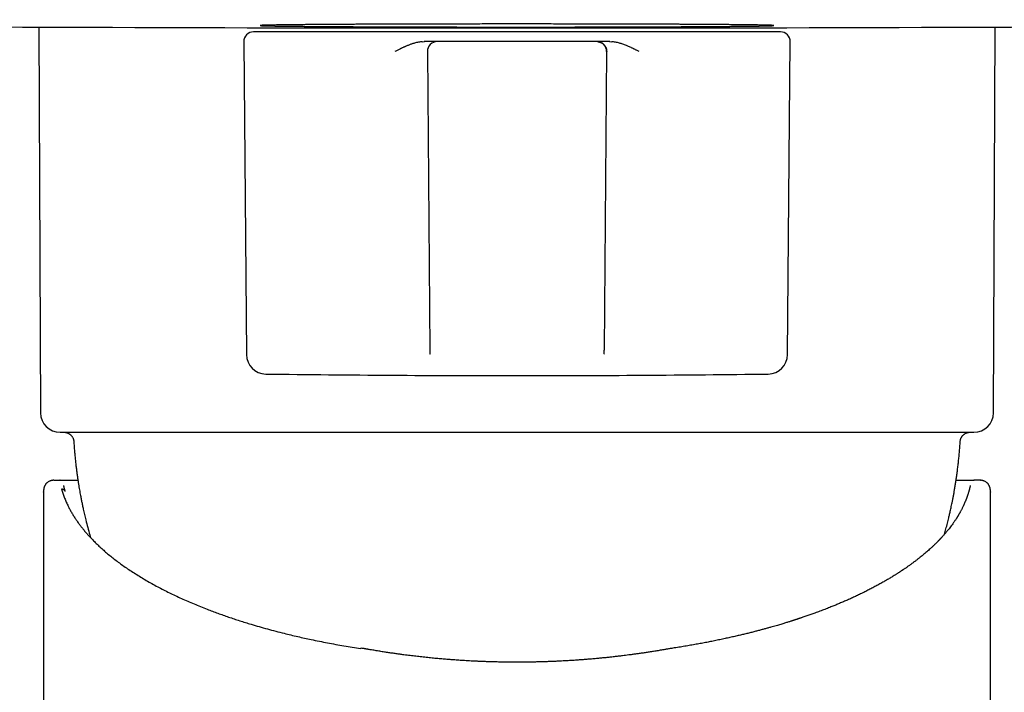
# Model space of a CAD drawing. Header units: millimetres. Extents: x 8 to 532, y 12 to 594.
# Tile 3 of 12: x 246 to 296, y 284 to 318. Entities that reach past the tile are written whole.
import ezdxf

# ---------------------------------------------------------------- set-up
doc = ezdxf.new("R2010")
doc.units = ezdxf.units.MM

msp = doc.modelspace()

# ---------------------------------------------------------------- linework, layer by layer
at = {"color": 7, "linetype": 'Continuous', "lineweight": 30}
for p, q in [((246.675, 317.78), (246.754, 298.029)), ((295.562, 298.029), (295.641, 317.78)), ((271.158, 317.533), (257.662, 317.533)), ((284.653, 317.533), (271.158, 317.533)), ((257.162, 317.029), (257.302, 301.007)), ((266.303, 317.029), (266.415, 317.033)), ((275.249, 317.033), (267.066, 317.033)), ((275.9, 317.033), (276.012, 317.029)), ((285.013, 301.007), (285.153, 317.029)), ((266.566, 316.529), (266.7, 301.231)), ((275.749, 316.529), (275.615, 301.231)), ((266.702, 301.031), (266.702, 301.045)), ((275.613, 301.031), (275.614, 301.045)), ((247.43, 294.583), (247.751, 294.583)), ((247.743, 294.576), (247.742, 294.576)), ((294.566, 294.583), (294.556, 294.583)), ((294.886, 294.583), (294.565, 294.583)), ((294.292, 293.993), (294.291, 293.987)), ((246.91, 293.974), (246.909, 293.975)), ((246.909, 293.974), (246.909, 265.446)), ((295.406, 293.975), (295.406, 293.974)), ((295.406, 265.446), (295.406, 293.974))]:
    msp.add_line(p, q, dxfattribs=at)
for centre, radius, start, end in [((271.158, 6717.733), 6400, 269.3403511, 270), ((271.158, 6717.733), 6400, 270, 270.6596489), ((257.662, 317.033), 0.5, 90, 180.5), ((284.653, 317.033), 0.5, 359.5, 90), ((267.066, 316.533), 0.5, 90, 180.5), ((275.249, 316.533), 0.5, 359.5, 90), ((258.302, 301.016), 1, 180.5, 269.2627), ((284.013, 301.016), 1, 270.7373, 359.5), ((271.158, 1299.933), 1000, 269.262658, 270), ((271.158, 1299.933), 1000, 270, 270.737342), ((247.754, 298.033), 1, 180.2292, 270), ((294.562, 298.033), 1, 270, 359.7708)]:
    msp.add_arc(centre, radius, start, end, dxfattribs=at)
for points, knots in [([(284.308, 317.859), (284.306, 317.86), (284.304, 317.862), (284.282, 317.864), (284.247, 317.867), (284.2, 317.869), (284.141, 317.872), (284.07, 317.874), (283.99, 317.876), (283.9, 317.878), (283.795, 317.881), (283.676, 317.883), (283.541, 317.885), (283.396, 317.888), (283.242, 317.89), (283.08, 317.892), (282.91, 317.894), (282.733, 317.896), (282.543, 317.898), (282.34, 317.9), (282.122, 317.902), (281.9, 317.904), (281.674, 317.906), (281.444, 317.908), (281.212, 317.909), (280.979, 317.911), (280.731, 317.913), (280.47, 317.914), (280.195, 317.916), (279.98, 317.917), (279.827, 317.918), (279.736, 317.919), (279.645, 317.919), (279.555, 317.919), (279.465, 317.92), (279.376, 317.92), (279.206, 317.921), (278.951, 317.922), (278.606, 317.924), (278.255, 317.925), (277.899, 317.926), (277.536, 317.928), (277.147, 317.929), (276.73, 317.93), (276.285, 317.931), (275.834, 317.932), (275.377, 317.933), (274.913, 317.934), (274.444, 317.935), (273.971, 317.936), (273.497, 317.936), (273.025, 317.937), (272.556, 317.937), (272.089, 317.937), (271.623, 317.937), (271.156, 317.937), (270.685, 317.937), (270.211, 317.937), (269.736, 317.937), (269.26, 317.937), (268.788, 317.936), (268.32, 317.936), (267.856, 317.935), (267.395, 317.934), (266.934, 317.933), (266.474, 317.932), (266.016, 317.931), (265.563, 317.93), (265.116, 317.929), (264.715, 317.927), (264.359, 317.926), (264.045, 317.925), (263.805, 317.924), (263.635, 317.923), (263.533, 317.923), (263.431, 317.923), (263.33, 317.922), (263.229, 317.922), (263.129, 317.921), (262.976, 317.921), (262.768, 317.919), (262.506, 317.918), (262.241, 317.917), (261.973, 317.915), (261.705, 317.913), (261.437, 317.912), (261.177, 317.91), (260.926, 317.908), (260.685, 317.906), (260.447, 317.904), (260.214, 317.902), (259.986, 317.9), (259.776, 317.898), (259.582, 317.896), (259.406, 317.894), (259.236, 317.892), (259.073, 317.89), (258.919, 317.888), (258.774, 317.885), (258.639, 317.883), (258.519, 317.881), (258.414, 317.878), (258.322, 317.876), (258.241, 317.874), (258.17, 317.872), (258.112, 317.869), (258.066, 317.867), (258.033, 317.864), (258.012, 317.862), (258.009, 317.86), (258.008, 317.859)], [0, 0, 0, 0, 0.0105265, 0.020911, 0.0311534, 0.0412538, 0.051212, 0.0608542, 0.0703593, 0.0797274, 0.0889584, 0.0992818, 0.1094282, 0.1193976, 0.1291901, 0.1388056, 0.1482442, 0.1575058, 0.1665904, 0.176555, 0.1862976, 0.1958182, 0.2051168, 0.2141935, 0.2230481, 0.2316808, 0.2400915, 0.2496769, 0.2589566, 0.2679308, 0.270884, 0.2738026, 0.2766865, 0.2795357, 0.2823503, 0.2851302, 0.2878755, 0.2981419, 0.3083722, 0.3185664, 0.3287247, 0.3388469, 0.3489331, 0.3607739, 0.3725646, 0.3843054, 0.395996, 0.4078478, 0.4196477, 0.4313958, 0.4430919, 0.4547362, 0.466122, 0.4774578, 0.4887436, 0.4999793, 0.5114226, 0.5229175, 0.5344638, 0.5460616, 0.5577109, 0.5692023, 0.5807434, 0.5923341, 0.6039745, 0.6158776, 0.6278321, 0.6398382, 0.6518957, 0.6640047, 0.6729177, 0.6818583, 0.6908266, 0.6938529, 0.6968823, 0.6999148, 0.7029505, 0.7059893, 0.7090313, 0.7120764, 0.7201153, 0.728444, 0.7370626, 0.745971, 0.7551692, 0.7646572, 0.7744351, 0.7836528, 0.793114, 0.8028188, 0.8127671, 0.8229589, 0.8333942, 0.8424803, 0.8517433, 0.8611832, 0.8708, 0.8805937, 0.8905643, 0.9007118, 0.9110361, 0.9204371, 0.9299801, 0.9396651, 0.9494921, 0.9594611, 0.9693903, 0.9794566, 0.9896598, 1, 1, 1, 1]), ([(258.008, 317.859), (258.01, 317.858), (258.014, 317.856), (258.045, 317.853), (258.094, 317.85), (258.163, 317.847), (258.248, 317.845), (258.35, 317.842), (258.467, 317.839), (258.599, 317.837), (258.752, 317.834), (258.927, 317.831), (259.125, 317.829), (259.339, 317.826), (259.567, 317.823), (259.808, 317.821), (260.061, 317.819), (260.324, 317.816), (260.611, 317.814), (260.921, 317.812), (261.255, 317.809), (261.598, 317.807), (261.948, 317.805), (262.305, 317.803), (262.667, 317.801), (263.052, 317.799), (263.461, 317.797), (263.893, 317.795), (264.326, 317.793), (264.757, 317.792), (265.186, 317.79), (265.619, 317.789), (266.054, 317.787), (266.387, 317.787), (266.609, 317.786), (266.722, 317.786), (266.834, 317.786), (266.941, 317.785), (267.029, 317.785), (267.273, 317.785), (267.658, 317.784), (268.203, 317.783), (268.716, 317.783), (269.215, 317.782), (269.699, 317.782), (270.185, 317.781), (270.671, 317.781), (271.196, 317.781), (271.761, 317.781), (272.364, 317.782), (272.967, 317.782), (273.516, 317.783), (274.012, 317.783), (274.456, 317.784), (274.77, 317.784), (274.972, 317.785), (275.07, 317.785), (275.192, 317.785), (275.323, 317.785), (275.499, 317.786), (275.72, 317.786), (276.056, 317.787), (276.468, 317.788), (276.93, 317.79), (277.373, 317.791), (277.797, 317.793), (278.222, 317.794), (278.646, 317.796), (279.069, 317.798), (279.468, 317.8), (279.843, 317.802), (280.195, 317.804), (280.54, 317.806), (280.879, 317.808), (281.21, 317.81), (281.532, 317.813), (281.843, 317.815), (282.143, 317.818), (282.429, 317.82), (282.7, 317.823), (282.956, 317.826), (283.194, 317.829), (283.414, 317.832), (283.604, 317.835), (283.768, 317.838), (283.906, 317.841), (284.026, 317.844), (284.127, 317.847), (284.206, 317.85), (284.264, 317.853), (284.301, 317.856), (284.305, 317.858), (284.308, 317.859)], [0, 0, 0, 0, 0.012585, 0.025028, 0.037329, 0.049489, 0.061506, 0.073171, 0.0847, 0.096091, 0.107346, 0.11997, 0.132416, 0.144686, 0.15678, 0.168697, 0.180437, 0.192001, 0.203388, 0.216185, 0.228751, 0.241087, 0.253193, 0.265067, 0.276711, 0.288124, 0.301148, 0.313858, 0.326253, 0.338335, 0.350103, 0.361556, 0.373285, 0.384666, 0.387589, 0.390488, 0.393363, 0.396215, 0.398735, 0.400109, 0.414806, 0.427898, 0.440962, 0.452814, 0.464642, 0.476446, 0.488227, 0.499985, 0.514588, 0.529228, 0.543906, 0.558621, 0.569634, 0.580667, 0.591722, 0.593358, 0.59591, 0.599233, 0.602588, 0.605975, 0.61272, 0.619587, 0.632153, 0.645108, 0.656574, 0.668328, 0.680372, 0.692704, 0.705325, 0.718234, 0.72953, 0.741037, 0.752757, 0.764689, 0.776834, 0.78919, 0.801759, 0.814539, 0.827532, 0.840738, 0.854155, 0.867784, 0.881626, 0.89568, 0.908151, 0.920785, 0.933582, 0.94654, 0.959662, 0.972945, 0.986391, 1, 1, 1, 1]), ([(266.303, 317.029), (266.272, 317.026), (266.209, 317.02), (266.113, 317.004), (266.014, 316.984), (265.919, 316.959), (265.834, 316.934), (265.76, 316.909), (265.689, 316.885), (265.618, 316.858), (265.55, 316.831), (265.491, 316.806), (265.44, 316.784), (265.394, 316.764), (265.346, 316.742), (265.297, 316.72), (265.251, 316.698), (265.21, 316.679), (265.169, 316.659), (265.119, 316.634), (265.056, 316.603), (264.984, 316.568), (264.934, 316.542), (264.907, 316.529)], [0, 0, 0, 0, 0.061766, 0.126177, 0.193376, 0.263287, 0.32198, 0.37016, 0.42018, 0.472059, 0.523239, 0.567285, 0.600142, 0.634165, 0.669355, 0.705714, 0.743244, 0.771703, 0.796608, 0.836918, 0.884254, 0.938615, 1, 1, 1, 1]), ([(267.026, 317.033), (267.025, 317.033), (267.02, 317.033), (267.011, 317.033), (267, 317.033), (266.99, 317.033), (266.981, 317.033), (266.97, 317.033), (266.95, 317.033), (266.915, 317.033), (266.863, 317.033), (266.805, 317.033), (266.743, 317.033), (266.673, 317.033), (266.598, 317.033), (266.532, 317.033), (266.479, 317.033), (266.441, 317.033), (266.415, 317.033), (266.401, 317.033), (266.401, 317.033)], [0, 0, 0, 0, 0.012114, 0.053707, 0.08839, 0.116585, 0.144228, 0.172227, 0.200583, 0.303961, 0.407724, 0.502055, 0.596387, 0.690718, 0.78505, 0.880221, 0.919336, 0.959108, 0.999972, 1, 1, 1, 1]), ([(267.066, 317.033), (267.065, 317.033), (267.063, 317.033), (267.045, 317.033), (267.016, 317.033), (266.975, 317.033), (266.923, 317.033), (266.861, 317.033), (266.789, 317.033), (266.71, 317.033), (266.621, 317.033), (266.524, 317.033), (266.451, 317.033), (266.415, 317.033)], [0, 0, 0, 0, 0.093331, 0.186663, 0.279995, 0.373328, 0.466661, 0.559995, 0.647997, 0.735998, 0.823999, 0.911999, 1, 1, 1, 1]), ([(275.9, 317.033), (275.862, 317.033), (275.785, 317.033), (275.683, 317.033), (275.59, 317.033), (275.508, 317.033), (275.437, 317.033), (275.378, 317.033), (275.33, 317.033), (275.294, 317.033), (275.268, 317.033), (275.252, 317.033), (275.25, 317.033), (275.249, 317.033)], [0, 0, 0, 0, 0.093332, 0.186665, 0.279998, 0.373331, 0.466665, 0.559999, 0.648, 0.736001, 0.824001, 0.912, 1, 1, 1, 1]), ([(275.915, 317.033), (275.911, 317.033), (275.888, 317.033), (275.851, 317.033), (275.788, 317.033), (275.718, 317.033), (275.642, 317.033), (275.573, 317.033), (275.51, 317.033), (275.455, 317.033), (275.408, 317.033), (275.368, 317.033), (275.342, 317.033), (275.326, 317.033), (275.316, 317.033), (275.305, 317.033), (275.296, 317.033), (275.29, 317.033), (275.288, 317.033)], [0, 0, 0, 0, 0.010822, 0.066015, 0.119772, 0.214598, 0.308588, 0.402578, 0.496568, 0.590558, 0.678283, 0.765981, 0.851662, 0.879224, 0.90716, 0.940695, 0.98087, 1, 1, 1, 1]), ([(275.294, 317.031), (275.297, 317.031), (275.304, 317.03), (275.316, 317.029), (275.329, 317.027), (275.343, 317.024), (275.358, 317.022), (275.373, 317.018), (275.39, 317.014), (275.411, 317.007), (275.438, 316.997), (275.472, 316.982), (275.506, 316.964), (275.538, 316.943), (275.576, 316.914), (275.616, 316.876), (275.657, 316.827), (275.684, 316.784), (275.701, 316.751), (275.71, 316.73), (275.719, 316.709), (275.727, 316.684), (275.736, 316.655), (275.744, 316.619), (275.75, 316.576), (275.75, 316.545), (275.751, 316.529)], [0, 0, 0, 0, 0.042123, 0.078668, 0.109999, 0.136672, 0.159555, 0.179963, 0.199694, 0.22136, 0.261646, 0.308552, 0.356798, 0.404461, 0.451683, 0.530307, 0.608931, 0.687413, 0.716364, 0.744896, 0.77301, 0.80259, 0.839791, 0.885093, 0.938496, 1, 1, 1, 1]), ([(277.409, 316.529), (277.387, 316.54), (277.344, 316.561), (277.284, 316.591), (277.23, 316.618), (277.182, 316.642), (277.139, 316.662), (277.097, 316.683), (277.051, 316.705), (276.988, 316.734), (276.915, 316.767), (276.835, 316.802), (276.753, 316.836), (276.667, 316.87), (276.576, 316.902), (276.489, 316.932), (276.397, 316.959), (276.302, 316.983), (276.203, 317.004), (276.107, 317.02), (276.043, 317.026), (276.012, 317.029)], [0, 0, 0, 0, 0.050268, 0.095924, 0.136968, 0.173401, 0.205222, 0.232431, 0.267977, 0.309323, 0.371354, 0.429797, 0.484664, 0.550762, 0.615581, 0.677384, 0.736212, 0.806183, 0.873547, 0.938105, 1, 1, 1, 1]), ([(266.702, 301.045), (266.701, 301.044), (266.701, 301.043), (266.699, 301.042), (266.697, 301.041), (266.697, 301.041)], [0, 0, 0, 0, 0.450672, 0.853595, 1, 1, 1, 1]), ([(266.705, 301.235), (266.703, 301.232), (266.701, 301.226), (266.7, 301.221), (266.7, 301.219)], [0, 0, 0, 0, 0.468668, 1, 1, 1, 1]), ([(266.7, 301.231), (266.7, 301.228), (266.7, 301.222), (266.7, 301.213), (266.7, 301.205), (266.7, 301.197), (266.7, 301.19), (266.7, 301.183), (266.7, 301.176), (266.7, 301.168), (266.701, 301.161), (266.701, 301.155), (266.701, 301.148), (266.701, 301.142), (266.701, 301.135), (266.701, 301.129), (266.701, 301.123), (266.701, 301.117), (266.701, 301.112), (266.701, 301.107), (266.701, 301.102), (266.701, 301.096), (266.701, 301.091), (266.701, 301.086), (266.701, 301.081), (266.701, 301.077), (266.701, 301.072), (266.701, 301.068), (266.701, 301.064), (266.701, 301.06), (266.701, 301.056), (266.701, 301.052), (266.702, 301.048), (266.702, 301.046), (266.702, 301.045)], [0, 0, 0, 0, 0.038932, 0.076803, 0.113651, 0.149513, 0.184426, 0.218424, 0.25154, 0.286987, 0.321445, 0.354954, 0.387549, 0.419267, 0.45367, 0.487067, 0.519498, 0.551005, 0.581625, 0.611393, 0.640342, 0.6685, 0.699752, 0.730053, 0.759443, 0.787961, 0.815644, 0.842527, 0.868645, 0.89653, 0.92357, 0.949803, 0.975268, 1, 1, 1, 1]), ([(275.615, 301.219), (275.615, 301.221), (275.615, 301.226), (275.612, 301.232), (275.611, 301.235)], [0, 0, 0, 0, 0.5347169, 1, 1, 1, 1]), ([(275.614, 301.045), (275.614, 301.046), (275.614, 301.048), (275.614, 301.052), (275.614, 301.056), (275.614, 301.06), (275.614, 301.064), (275.614, 301.069), (275.614, 301.074), (275.614, 301.079), (275.614, 301.083), (275.614, 301.088), (275.614, 301.094), (275.614, 301.099), (275.614, 301.105), (275.614, 301.111), (275.614, 301.116), (275.614, 301.122), (275.614, 301.127), (275.615, 301.133), (275.615, 301.139), (275.615, 301.145), (275.615, 301.151), (275.615, 301.157), (275.615, 301.164), (275.615, 301.171), (275.615, 301.177), (275.615, 301.184), (275.615, 301.191), (275.615, 301.198), (275.615, 301.206), (275.615, 301.214), (275.615, 301.222), (275.615, 301.228), (275.615, 301.231)], [0, 0, 0, 0, 0.025128, 0.050997, 0.077642, 0.1051, 0.13341, 0.162616, 0.192763, 0.223899, 0.252742, 0.282464, 0.313106, 0.34471, 0.377324, 0.410995, 0.445775, 0.47385, 0.502667, 0.532251, 0.562631, 0.593837, 0.62532, 0.657663, 0.690902, 0.725075, 0.756408, 0.788545, 0.821517, 0.855354, 0.890087, 0.92575, 0.962376, 1, 1, 1, 1]), ([(275.618, 301.041), (275.617, 301.042), (275.614, 301.043), (275.614, 301.044), (275.614, 301.045)], [0, 0, 0, 0, 0.470637, 1, 1, 1, 1]), ([(247.754, 297.033), (247.754, 297.033), (247.755, 297.033), (247.766, 297.033), (247.785, 297.033), (247.813, 297.033), (247.849, 297.033), (247.895, 297.033), (247.953, 297.033), (248.024, 297.033), (248.105, 297.033), (248.197, 297.033), (248.299, 297.033), (248.412, 297.033), (248.535, 297.033), (248.658, 297.033), (248.776, 297.033), (248.888, 297.033), (249.006, 297.033), (249.129, 297.033), (249.258, 297.033), (249.392, 297.033), (249.55, 297.033), (249.733, 297.033), (249.944, 297.033), (250.167, 297.033), (250.388, 297.033), (250.606, 297.033), (250.82, 297.033), (251.041, 297.033), (251.268, 297.033), (251.502, 297.033), (251.758, 297.033), (252.036, 297.033), (252.339, 297.033), (252.651, 297.033), (252.951, 297.033), (253.238, 297.033), (253.508, 297.033), (253.784, 297.033), (254.064, 297.033), (254.35, 297.033), (254.642, 297.033), (254.948, 297.033), (255.27, 297.033), (255.609, 297.033), (255.953, 297.033), (256.299, 297.033), (256.661, 297.033), (257.038, 297.033), (257.434, 297.033), (257.837, 297.033), (258.245, 297.033), (258.659, 297.033), (259.079, 297.033), (259.505, 297.033), (259.793, 297.033), (259.937, 297.033)], [0, 0, 0, 0, 0.014721, 0.032188, 0.049669, 0.067169, 0.084781, 0.102696, 0.122661, 0.142602, 0.162528, 0.18245, 0.202375, 0.222314, 0.242274, 0.262267, 0.277205, 0.292124, 0.307025, 0.321914, 0.336793, 0.351668, 0.366541, 0.386995, 0.407464, 0.427957, 0.448484, 0.466028, 0.483544, 0.501039, 0.518518, 0.535989, 0.553456, 0.574048, 0.594654, 0.615284, 0.635949, 0.652568, 0.669162, 0.685737, 0.702298, 0.718849, 0.735397, 0.751947, 0.770159, 0.788387, 0.806636, 0.824786, 0.84247, 0.862177, 0.881862, 0.901534, 0.921201, 0.940872, 0.960557, 0.980263, 1, 1, 1, 1]), ([(247.968, 297.033), (247.988, 297.032), (248.027, 297.03), (248.082, 297.018), (248.13, 297.003), (248.172, 296.986), (248.206, 296.968), (248.234, 296.951), (248.257, 296.934), (248.279, 296.917), (248.302, 296.897), (248.328, 296.871), (248.355, 296.839), (248.383, 296.799), (248.409, 296.752), (248.43, 296.704), (248.444, 296.656), (248.454, 296.612), (248.456, 296.58), (248.458, 296.564)], [0, 0, 0, 0, 0.082777, 0.157952, 0.225433, 0.285199, 0.337264, 0.381651, 0.418385, 0.452131, 0.493257, 0.542154, 0.59884, 0.663345, 0.735706, 0.815953, 0.873847, 0.935216, 1, 1, 1, 1]), ([(259.937, 297.033), (260.069, 297.033), (260.332, 297.033), (260.731, 297.033), (261.134, 297.033), (261.54, 297.033), (261.949, 297.033), (262.317, 297.033), (262.642, 297.033), (262.923, 297.033), (263.206, 297.033), (263.491, 297.033), (263.781, 297.033), (264.078, 297.033), (264.44, 297.033), (264.862, 297.033), (265.344, 297.033), (265.828, 297.033), (266.315, 297.033), (266.804, 297.033), (267.296, 297.033), (267.789, 297.033), (268.202, 297.033), (268.531, 297.033), (268.778, 297.033), (269.024, 297.033), (269.27, 297.033), (269.517, 297.033), (269.81, 297.033), (270.151, 297.033), (270.538, 297.033), (270.97, 297.033), (271.446, 297.033), (271.966, 297.033), (272.486, 297.033), (272.961, 297.033), (273.391, 297.033), (273.776, 297.033), (274.16, 297.033), (274.543, 297.033), (274.924, 297.033), (275.304, 297.033), (275.731, 297.033), (276.203, 297.033), (276.72, 297.033), (277.235, 297.033), (277.722, 297.033), (278.18, 297.033), (278.609, 297.033), (279.035, 297.033), (279.458, 297.033), (279.877, 297.033), (280.318, 297.033), (280.779, 297.033), (281.261, 297.033), (281.738, 297.033), (282.164, 297.033), (282.542, 297.033), (282.872, 297.033), (283.198, 297.033), (283.521, 297.033), (283.84, 297.033), (284.156, 297.033), (284.507, 297.033), (284.893, 297.033), (285.31, 297.033), (285.721, 297.033), (286.05, 297.033), (286.299, 297.033), (286.473, 297.033), (286.645, 297.033), (286.815, 297.033), (286.983, 297.033), (287.15, 297.033), (287.362, 297.033), (287.616, 297.033), (287.909, 297.033), (288.188, 297.033), (288.451, 297.033), (288.7, 297.033), (288.945, 297.033), (289.183, 297.033), (289.412, 297.033), (289.658, 297.033), (289.919, 297.033), (290.197, 297.033), (290.467, 297.033), (290.729, 297.033), (290.983, 297.033), (291.229, 297.033), (291.468, 297.033), (291.694, 297.033), (291.909, 297.033), (292.113, 297.033), (292.308, 297.033), (292.496, 297.033), (292.676, 297.033), (292.829, 297.033), (292.958, 297.033), (293.066, 297.033), (293.17, 297.033), (293.271, 297.033), (293.369, 297.033), (293.466, 297.033), (293.578, 297.033), (293.701, 297.033), (293.83, 297.033), (293.949, 297.033), (294.057, 297.033), (294.155, 297.033), (294.243, 297.033), (294.32, 297.033), (294.375, 297.033), (294.414, 297.033), (294.441, 297.033), (294.465, 297.033), (294.486, 297.033), (294.505, 297.033), (294.524, 297.033), (294.541, 297.033), (294.555, 297.033), (294.562, 297.033), (294.561, 297.033), (294.561, 297.033)], [0, 0, 0, 0, 0.0092562, 0.0184994, 0.0277329, 0.0369601, 0.0461844, 0.0554092, 0.0616239, 0.0678413, 0.0740626, 0.0802888, 0.0865209, 0.0930231, 0.0996301, 0.1099401, 0.120238, 0.1305286, 0.1408165, 0.1511064, 0.1614031, 0.1717112, 0.1820355, 0.1871516, 0.1922627, 0.1973693, 0.2024721, 0.2075715, 0.2126683, 0.2206733, 0.2286751, 0.2366761, 0.2473941, 0.2581198, 0.2688585, 0.2796155, 0.2876117, 0.2955962, 0.3035712, 0.3115388, 0.3195012, 0.3274606, 0.3354191, 0.3463647, 0.3573185, 0.3682862, 0.3792734, 0.3886011, 0.3979133, 0.4072136, 0.4165053, 0.4257918, 0.4350768, 0.4460224, 0.4569762, 0.4679438, 0.4789311, 0.4867597, 0.4945773, 0.5023859, 0.5101876, 0.5179844, 0.5257783, 0.5335715, 0.5442895, 0.5550152, 0.5657539, 0.5765109, 0.5812247, 0.5859344, 0.5906404, 0.5953433, 0.6000433, 0.604741, 0.6094369, 0.6180424, 0.6266459, 0.6352501, 0.6429353, 0.6506251, 0.6583216, 0.6660268, 0.6735389, 0.6808096, 0.6905349, 0.70025, 0.7099588, 0.7196652, 0.7293733, 0.739087, 0.7488102, 0.7585469, 0.7678041, 0.777048, 0.7862821, 0.7955096, 0.804734, 0.8139586, 0.820173, 0.8263901, 0.8326109, 0.8388365, 0.8450679, 0.8515699, 0.8581769, 0.8684869, 0.8787849, 0.8890754, 0.8993633, 0.9096532, 0.9199499, 0.9302581, 0.9405823, 0.9456984, 0.9508095, 0.9559161, 0.9610189, 0.9661184, 0.9712151, 0.9792201, 0.987222, 0.9952229, 1, 1, 1, 1]), ([(293.857, 296.564), (293.86, 296.585), (293.863, 296.624), (293.877, 296.678), (293.894, 296.726), (293.913, 296.766), (293.933, 296.799), (293.952, 296.827), (293.969, 296.849), (293.987, 296.87), (294.008, 296.893), (294.035, 296.917), (294.069, 296.943), (294.11, 296.969), (294.158, 296.993), (294.207, 297.011), (294.255, 297.023), (294.3, 297.031), (294.332, 297.032), (294.348, 297.033)], [0, 0, 0, 0, 0.082811, 0.158015, 0.225519, 0.285302, 0.337374, 0.381756, 0.418469, 0.452179, 0.49327, 0.542138, 0.598801, 0.663293, 0.735651, 0.815904, 0.873809, 0.935194, 1, 1, 1, 1]), ([(248.458, 296.564), (248.464, 296.478), (248.475, 296.309), (248.495, 296.06), (248.516, 295.822), (248.539, 295.593), (248.564, 295.373), (248.589, 295.164), (248.615, 294.964), (248.641, 294.772), (248.669, 294.587), (248.696, 294.409), (248.723, 294.242), (248.75, 294.086), (248.776, 293.94), (248.8, 293.811), (248.821, 293.696), (248.841, 293.594), (248.861, 293.495), (248.881, 293.396), (248.902, 293.296), (248.923, 293.197), (248.958, 293.038), (249.007, 292.819), (249.082, 292.507), (249.171, 292.16), (249.252, 291.859), (249.304, 291.684), (249.318, 291.637)], [0, 0, 0, 0, 0.051695, 0.101465, 0.149311, 0.195233, 0.239229, 0.281301, 0.321448, 0.35967, 0.397647, 0.433511, 0.467263, 0.498902, 0.528428, 0.555841, 0.577657, 0.598019, 0.618113, 0.638288, 0.658542, 0.678877, 0.699292, 0.755846, 0.813006, 0.891297, 0.97041, 1, 1, 1, 1]), ([(293.047, 291.808), (293.073, 291.902), (293.126, 292.091), (293.2, 292.374), (293.254, 292.594), (293.291, 292.748), (293.313, 292.842), (293.336, 292.943), (293.361, 293.052), (293.386, 293.17), (293.413, 293.296), (293.442, 293.436), (293.473, 293.589), (293.506, 293.758), (293.539, 293.936), (293.572, 294.125), (293.606, 294.324), (293.639, 294.534), (293.671, 294.754), (293.703, 294.985), (293.734, 295.226), (293.763, 295.476), (293.791, 295.735), (293.816, 296.002), (293.839, 296.28), (293.851, 296.468), (293.857, 296.564)], [0, 0, 0, 0, 0.060059, 0.121996, 0.181755, 0.200437, 0.220137, 0.241589, 0.264793, 0.289749, 0.316457, 0.344916, 0.378245, 0.413694, 0.451262, 0.490951, 0.532759, 0.576687, 0.622735, 0.670903, 0.721191, 0.773598, 0.827132, 0.882711, 0.940334, 1, 1, 1, 1]), ([(247.421, 294.576), (247.401, 294.575), (247.361, 294.573), (247.305, 294.562), (247.254, 294.547), (247.203, 294.526), (247.156, 294.499), (247.112, 294.468), (247.076, 294.436), (247.044, 294.403), (247.016, 294.368), (246.993, 294.333), (246.975, 294.3), (246.96, 294.269), (246.947, 294.237), (246.937, 294.206), (246.929, 294.178), (246.924, 294.155), (246.921, 294.137), (246.919, 294.122), (246.917, 294.112), (246.916, 294.101), (246.915, 294.088), (246.913, 294.075), (246.912, 294.06), (246.911, 294.042), (246.91, 294.023), (246.91, 294), (246.91, 293.983), (246.909, 293.975)], [0, 0, 0, 0, 0.0483564, 0.0937211, 0.1360969, 0.1754884, 0.2233643, 0.265958, 0.3033277, 0.3393534, 0.3768191, 0.4160278, 0.446734, 0.4786435, 0.5118248, 0.5442124, 0.5729643, 0.5982199, 0.620208, 0.6392698, 0.662147, 0.6877595, 0.7167695, 0.7491749, 0.7856817, 0.8288945, 0.8790368, 0.9360825, 1, 1, 1, 1]), ([(247.43, 294.583), (247.427, 294.583), (247.424, 294.582), (247.422, 294.576), (247.421, 294.575)], [0, 0, 0, 0, 0.765153, 1, 1, 1, 1]), ([(247.768, 294.582), (247.764, 294.582), (247.756, 294.582), (247.749, 294.579), (247.746, 294.577)], [0, 0, 0, 0, 0.584005, 1, 1, 1, 1]), ([(247.751, 294.583), (247.759, 294.583), (247.776, 294.583), (247.816, 294.583), (247.868, 294.583), (247.931, 294.583), (247.997, 294.583), (248.062, 294.583), (248.122, 294.583), (248.187, 294.583), (248.258, 294.583), (248.336, 294.583), (248.425, 294.583), (248.529, 294.583), (248.612, 294.583), (248.662, 294.583), (248.669, 294.583)], [0, 0, 0, 0, 0.092771, 0.185405, 0.27795, 0.370452, 0.462957, 0.523551, 0.58418, 0.644856, 0.705594, 0.767978, 0.832162, 0.909094, 0.985953, 1, 1, 1, 1]), ([(293.646, 294.583), (293.664, 294.583), (293.717, 294.583), (293.798, 294.583), (293.889, 294.583), (293.973, 294.583), (294.051, 294.583), (294.135, 294.583), (294.222, 294.583), (294.309, 294.583), (294.384, 294.583), (294.447, 294.583), (294.499, 294.583), (294.539, 294.583), (294.556, 294.583), (294.565, 294.583)], [0, 0, 0, 0, 0.0346495, 0.0987197, 0.1628474, 0.227048, 0.289706, 0.3504321, 0.4432688, 0.5360133, 0.6287127, 0.7214141, 0.8141644, 0.9070108, 1, 1, 1, 1]), ([(294.886, 294.583), (294.888, 294.583), (294.891, 294.582), (294.894, 294.576), (294.894, 294.575)], [0, 0, 0, 0, 0.765153, 1, 1, 1, 1]), ([(295.406, 293.975), (295.406, 293.983), (295.406, 294), (295.405, 294.023), (295.404, 294.042), (295.403, 294.06), (295.402, 294.075), (295.401, 294.088), (295.399, 294.101), (295.398, 294.112), (295.397, 294.122), (295.394, 294.137), (295.391, 294.155), (295.386, 294.178), (295.377, 294.21), (295.365, 294.247), (295.346, 294.289), (295.324, 294.33), (295.299, 294.368), (295.271, 294.403), (295.24, 294.436), (295.203, 294.468), (295.16, 294.499), (295.112, 294.526), (295.062, 294.547), (295.01, 294.562), (294.954, 294.573), (294.915, 294.575), (294.894, 294.576)], [0, 0, 0, 0, 0.063919, 0.120966, 0.171109, 0.214323, 0.25083, 0.283236, 0.312247, 0.33786, 0.360738, 0.3798, 0.401789, 0.427045, 0.455797, 0.499385, 0.542765, 0.583963, 0.623173, 0.660639, 0.696666, 0.734036, 0.776631, 0.824508, 0.8639, 0.906277, 0.951643, 1, 1, 1, 1]), ([(247.833, 294.115), (247.853, 294.046), (247.894, 293.908), (247.968, 293.703), (248.052, 293.499), (248.139, 293.309), (248.227, 293.135), (248.314, 292.976), (248.408, 292.816), (248.506, 292.662), (248.606, 292.512), (248.708, 292.368), (248.815, 292.225), (248.927, 292.083), (249.044, 291.942), (249.167, 291.801), (249.294, 291.661), (249.439, 291.508), (249.605, 291.342), (249.792, 291.164), (249.988, 290.988), (250.191, 290.814), (250.403, 290.641), (250.623, 290.47), (250.851, 290.3), (251.092, 290.129), (251.345, 289.957), (251.611, 289.785), (251.885, 289.615), (252.168, 289.447), (252.459, 289.282), (252.754, 289.122), (253.051, 288.967), (253.351, 288.816), (253.658, 288.669), (253.971, 288.524), (254.291, 288.381), (254.618, 288.242), (254.951, 288.105), (255.265, 287.981), (255.558, 287.869), (255.831, 287.768), (256.106, 287.67), (256.386, 287.573), (256.669, 287.478), (256.955, 287.384), (257.245, 287.293), (257.577, 287.191), (257.953, 287.081), (258.375, 286.962), (258.801, 286.848), (259.203, 286.746), (259.578, 286.654), (259.926, 286.572), (260.274, 286.494), (260.643, 286.414), (261.034, 286.333), (261.45, 286.251), (261.87, 286.173), (262.294, 286.098), (262.721, 286.026), (263.009, 285.981), (263.153, 285.959)], [0, 0, 0, 0, 0.0189571, 0.037897, 0.0568281, 0.0757586, 0.0906377, 0.1055256, 0.1204263, 0.1357447, 0.1494214, 0.1630914, 0.1767578, 0.1904238, 0.2040925, 0.2177671, 0.2314506, 0.2451461, 0.2629103, 0.2806585, 0.2983975, 0.3161343, 0.3338755, 0.3516281, 0.3693988, 0.3873197, 0.4061007, 0.4248706, 0.4436374, 0.4624091, 0.481194, 0.4999999, 0.5179423, 0.5358681, 0.5537843, 0.5716981, 0.5896164, 0.6075462, 0.6254947, 0.6432883, 0.6572359, 0.6711764, 0.6851131, 0.6990492, 0.7129881, 0.7269331, 0.7408875, 0.7548546, 0.7743621, 0.7938518, 0.8133327, 0.832814, 0.848127, 0.8634501, 0.8787878, 0.8936963, 0.9114158, 0.9291253, 0.9468317, 0.9645418, 0.9822623, 1, 1, 1, 1]), ([(248.023, 293.993), (248.022, 293.996), (248.019, 294.009), (248.007, 294.03), (247.988, 294.056), (247.963, 294.078), (247.934, 294.095), (247.902, 294.108), (247.868, 294.115), (247.845, 294.115), (247.833, 294.115)], [0, 0, 0, 0, 0.034266, 0.172228, 0.31019, 0.448152, 0.586114, 0.724076, 0.862038, 1, 1, 1, 1]), ([(248.024, 293.993), (248.017, 294.018), (248.003, 294.066), (247.987, 294.128), (247.973, 294.181), (247.963, 294.226), (247.954, 294.263), (247.948, 294.293), (247.946, 294.308), (247.944, 294.315)], [0, 0, 0, 0, 0.165529, 0.323518, 0.47395, 0.616817, 0.752113, 0.879839, 1, 1, 1, 1]), ([(294.292, 293.993), (294.287, 293.977), (294.278, 293.945), (294.264, 293.898), (294.25, 293.853), (294.236, 293.812), (294.224, 293.775), (294.213, 293.742), (294.203, 293.712), (294.193, 293.686), (294.185, 293.664), (294.179, 293.647), (294.174, 293.634), (294.17, 293.624), (294.167, 293.614), (294.162, 293.601), (294.155, 293.585), (294.148, 293.565), (294.139, 293.543), (294.129, 293.517), (294.11, 293.47), (294.082, 293.405), (294.045, 293.322), (294.01, 293.247), (293.978, 293.181), (293.949, 293.123), (293.92, 293.066), (293.891, 293.01), (293.861, 292.956), (293.835, 292.908), (293.812, 292.868), (293.793, 292.836), (293.776, 292.806), (293.76, 292.779), (293.745, 292.755), (293.732, 292.733), (293.721, 292.715), (293.712, 292.701), (293.706, 292.691), (293.7, 292.682), (293.694, 292.672), (293.685, 292.658), (293.674, 292.641), (293.662, 292.621), (293.64, 292.587), (293.608, 292.539), (293.566, 292.476), (293.52, 292.41), (293.465, 292.333), (293.401, 292.244), (293.325, 292.145), (293.256, 292.058), (293.195, 291.983), (293.143, 291.92), (293.091, 291.858), (293.039, 291.799), (292.991, 291.744), (292.945, 291.693), (292.908, 291.653), (292.88, 291.623), (292.861, 291.602), (292.842, 291.582), (292.826, 291.565), (292.813, 291.55), (292.802, 291.54), (292.795, 291.532), (292.791, 291.527), (292.787, 291.524), (292.781, 291.518), (292.773, 291.509), (292.76, 291.496), (292.744, 291.479), (292.723, 291.457), (292.699, 291.433), (292.671, 291.405), (292.639, 291.373), (292.604, 291.338), (292.565, 291.3), (292.522, 291.258), (292.475, 291.213), (292.423, 291.165), (292.368, 291.114), (292.303, 291.054), (292.226, 290.986), (292.138, 290.908), (292.046, 290.83), (291.952, 290.751), (291.856, 290.672), (291.754, 290.59), (291.645, 290.505), (291.531, 290.418), (291.412, 290.33), (291.29, 290.241), (291.19, 290.17), (291.114, 290.116), (291.065, 290.082), (291.019, 290.051), (290.979, 290.024), (290.945, 290.001), (290.916, 289.982), (290.891, 289.965), (290.87, 289.951), (290.854, 289.94), (290.84, 289.931), (290.829, 289.924), (290.814, 289.914), (290.791, 289.899), (290.76, 289.878), (290.723, 289.855), (290.682, 289.828), (290.637, 289.799), (290.587, 289.767), (290.529, 289.731), (290.464, 289.69), (290.39, 289.644), (290.309, 289.595), (290.222, 289.543), (290.129, 289.488), (290.034, 289.432), (289.937, 289.377), (289.806, 289.302), (289.64, 289.21), (289.438, 289.102), (289.232, 288.994), (289.023, 288.888), (288.81, 288.783), (288.6, 288.682), (288.391, 288.584), (288.185, 288.49), (287.981, 288.4), (287.78, 288.313), (287.58, 288.229), (287.381, 288.147), (287.163, 288.059), (286.925, 287.966), (286.669, 287.868), (286.43, 287.78), (286.209, 287.701), (286.006, 287.629), (285.848, 287.575), (285.738, 287.538), (285.677, 287.518), (285.621, 287.499), (285.571, 287.482), (285.527, 287.468), (285.489, 287.455), (285.457, 287.445), (285.431, 287.436), (285.411, 287.43), (285.396, 287.425), (285.384, 287.421), (285.371, 287.417), (285.352, 287.411), (285.323, 287.402), (285.285, 287.389), (285.236, 287.374), (285.177, 287.355), (285.109, 287.333), (285.033, 287.31), (284.951, 287.284), (284.863, 287.257), (284.767, 287.228), (284.663, 287.197), (284.55, 287.163), (284.428, 287.127), (284.298, 287.09), (284.156, 287.049), (284.003, 287.006), (283.838, 286.961), (283.662, 286.914), (283.477, 286.865), (283.281, 286.814), (283.077, 286.762), (282.867, 286.71), (282.65, 286.658), (282.423, 286.605), (282.186, 286.55), (281.939, 286.495), (281.681, 286.44), (281.413, 286.383), (281.144, 286.329), (280.875, 286.276), (280.607, 286.225), (280.33, 286.174), (280.044, 286.124), (279.749, 286.074), (279.445, 286.024), (279.238, 285.992), (279.134, 285.975)], [0, 0, 0, 0, 0.004439, 0.00908, 0.01334, 0.017218, 0.020717, 0.023834, 0.026571, 0.029088, 0.031165, 0.032802, 0.033999, 0.034806, 0.035731, 0.036906, 0.038485, 0.040367, 0.042551, 0.045036, 0.047792, 0.056006, 0.064006, 0.071792, 0.077548, 0.083182, 0.088692, 0.09408, 0.099344, 0.1044, 0.107859, 0.111017, 0.113874, 0.116429, 0.118894, 0.120994, 0.122728, 0.124096, 0.125098, 0.125746, 0.126733, 0.128064, 0.12974, 0.131739, 0.133841, 0.139688, 0.145849, 0.152325, 0.159113, 0.168516, 0.178254, 0.188328, 0.194422, 0.200632, 0.206898, 0.21289, 0.218281, 0.223378, 0.228181, 0.230343, 0.232439, 0.234466, 0.236242, 0.237673, 0.238759, 0.239501, 0.239904, 0.240239, 0.240641, 0.24163, 0.24288, 0.244658, 0.246788, 0.24927, 0.252105, 0.255291, 0.25883, 0.262721, 0.266954, 0.271539, 0.276474, 0.281718, 0.287212, 0.294787, 0.302792, 0.311227, 0.319123, 0.327361, 0.335942, 0.344867, 0.354134, 0.363745, 0.373101, 0.382761, 0.386639, 0.390413, 0.393822, 0.396863, 0.399267, 0.401377, 0.403193, 0.404715, 0.405942, 0.406876, 0.407573, 0.40833, 0.410197, 0.412495, 0.415142, 0.418077, 0.421301, 0.424814, 0.428615, 0.433362, 0.438494, 0.44401, 0.449911, 0.456197, 0.462625, 0.46899, 0.475293, 0.488299, 0.501031, 0.513491, 0.526538, 0.539271, 0.55169, 0.563797, 0.575589, 0.587068, 0.59824, 0.609211, 0.62002, 0.630667, 0.644363, 0.65778, 0.670919, 0.681356, 0.691609, 0.70168, 0.704995, 0.708048, 0.710807, 0.713271, 0.715439, 0.717313, 0.718891, 0.720175, 0.721164, 0.721861, 0.722303, 0.722859, 0.723802, 0.725134, 0.727047, 0.72943, 0.732282, 0.735603, 0.739394, 0.743224, 0.747438, 0.752036, 0.757018, 0.762383, 0.768132, 0.774264, 0.78078, 0.788018, 0.795677, 0.803758, 0.812259, 0.821182, 0.830526, 0.839838, 0.849534, 0.859614, 0.870078, 0.880926, 0.892158, 0.903774, 0.915774, 0.926877, 0.93829, 0.950012, 0.962044, 0.974386, 0.987038, 1, 1, 1, 1]), ([(294.371, 294.314), (294.37, 294.311), (294.37, 294.307), (294.368, 294.298), (294.366, 294.287), (294.364, 294.276), (294.361, 294.265), (294.356, 294.24), (294.349, 294.209), (294.339, 294.17), (294.332, 294.142), (294.326, 294.119), (294.322, 294.103), (294.319, 294.092), (294.315, 294.078), (294.31, 294.061), (294.305, 294.04), (294.298, 294.015), (294.293, 293.997), (294.29, 293.987)], [0, 0, 0, 0, 0.060076, 0.111782, 0.155748, 0.197522, 0.238438, 0.278583, 0.467258, 0.547336, 0.627332, 0.701868, 0.725046, 0.751809, 0.786194, 0.828204, 0.87784, 0.935104, 1, 1, 1, 1]), ([(263.182, 285.975), (263.18, 285.975), (263.175, 285.976), (263.165, 285.971), (263.157, 285.963), (263.153, 285.959)], [0, 0, 0, 0, 0.19113, 0.595565, 1, 1, 1, 1]), ([(263.579, 285.91), (263.571, 285.912), (263.552, 285.915), (263.52, 285.921), (263.481, 285.927), (263.435, 285.935), (263.382, 285.944), (263.322, 285.953), (263.254, 285.964), (263.207, 285.972), (263.182, 285.975)], [0, 0, 0, 0, 0.063316, 0.144234, 0.242779, 0.35897, 0.492812, 0.644297, 0.813392, 1, 1, 1, 1]), ([(279.134, 285.975), (279.101, 285.97), (279.04, 285.961), (278.952, 285.947), (278.873, 285.934), (278.802, 285.922), (278.757, 285.914), (278.736, 285.91)], [0, 0, 0, 0, 0.240083, 0.460295, 0.660417, 0.840334, 1, 1, 1, 1]), ([(271.158, 285.259), (271.062, 285.259), (270.875, 285.26), (270.6, 285.262), (270.334, 285.266), (270.079, 285.272), (269.835, 285.278), (269.6, 285.286), (269.382, 285.294), (269.179, 285.303), (268.991, 285.311), (268.811, 285.321), (268.641, 285.33), (268.478, 285.339), (268.325, 285.349), (268.179, 285.358), (268.042, 285.368), (267.914, 285.377), (267.794, 285.386), (267.679, 285.395), (267.516, 285.408), (267.299, 285.426), (267.022, 285.451), (266.732, 285.479), (266.43, 285.51), (266.179, 285.538), (265.98, 285.561), (265.832, 285.579), (265.68, 285.597), (265.522, 285.617), (265.35, 285.64), (265.164, 285.665), (264.962, 285.692), (264.752, 285.723), (264.534, 285.755), (264.307, 285.79), (264.071, 285.828), (263.828, 285.868), (263.663, 285.896), (263.579, 285.91)], [0, 0, 0, 0, 0.0367191, 0.0721272, 0.1062299, 0.1390317, 0.1705365, 0.2007472, 0.2296664, 0.2550427, 0.2793363, 0.3025482, 0.3246788, 0.3457284, 0.3656971, 0.384585, 0.4023918, 0.4191172, 0.434761, 0.449432, 0.4640238, 0.4988875, 0.534412, 0.5735197, 0.6134048, 0.6540707, 0.6735137, 0.6931315, 0.7133053, 0.7344886, 0.7566839, 0.7826523, 0.8098858, 0.8383868, 0.8681581, 0.8992023, 0.9315223, 0.9651206, 1, 1, 1, 1]), ([(278.736, 285.91), (278.656, 285.897), (278.5, 285.87), (278.268, 285.831), (278.043, 285.795), (277.826, 285.762), (277.616, 285.73), (277.418, 285.702), (277.231, 285.675), (277.055, 285.651), (276.886, 285.629), (276.724, 285.608), (276.545, 285.586), (276.348, 285.562), (276.13, 285.537), (275.916, 285.514), (275.703, 285.491), (275.493, 285.47), (275.312, 285.453), (275.159, 285.439), (275.034, 285.428), (274.911, 285.417), (274.788, 285.407), (274.665, 285.397), (274.541, 285.387), (274.414, 285.378), (274.283, 285.368), (274.147, 285.359), (274.002, 285.35), (273.849, 285.34), (273.688, 285.331), (273.518, 285.321), (273.339, 285.312), (273.152, 285.303), (272.956, 285.295), (272.751, 285.287), (272.538, 285.28), (272.321, 285.274), (272.1, 285.269), (271.875, 285.265), (271.643, 285.262), (271.403, 285.259), (271.24, 285.259), (271.158, 285.259)], [0, 0, 0, 0, 0.033174, 0.065192, 0.096055, 0.125766, 0.154327, 0.181741, 0.20654, 0.230322, 0.25309, 0.274845, 0.295589, 0.324978, 0.353868, 0.382372, 0.410492, 0.438228, 0.465582, 0.482106, 0.498487, 0.514727, 0.530826, 0.546783, 0.562698, 0.579619, 0.59626, 0.613982, 0.632786, 0.65267, 0.673636, 0.695682, 0.718809, 0.743019, 0.768311, 0.794687, 0.822148, 0.850696, 0.878611, 0.907496, 0.937353, 0.968187, 1, 1, 1, 1])]:
    msp.add_open_spline(points, degree=3, knots=knots, dxfattribs=at)

doc.saveas('drawing.dxf')
